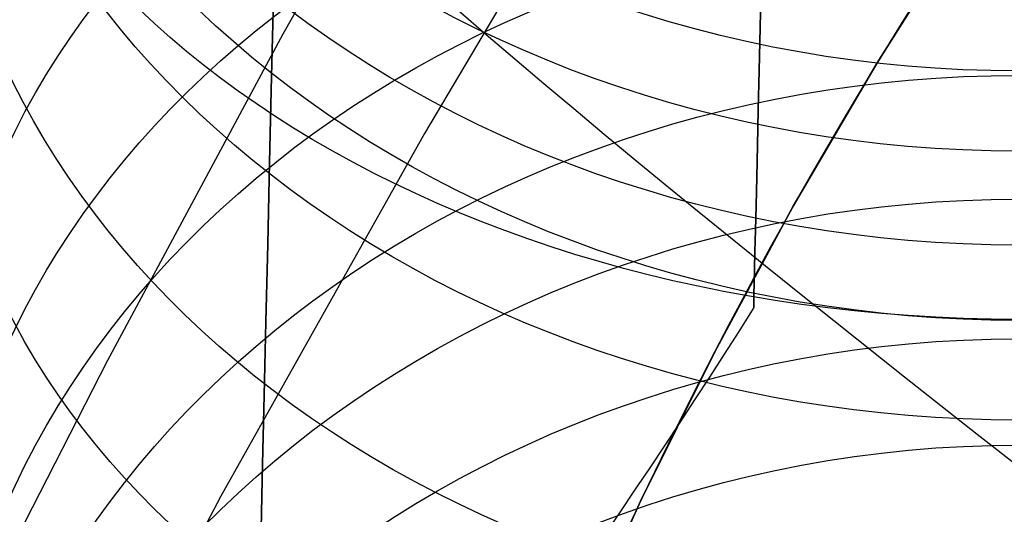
# Model space of a CAD drawing. Extents: x 35624 to 36541, y 4015 to 4839.
# Tile 42 of 150: x 35794.55 to 35807.33, y 4594.57 to 4600.98. Entities that reach past the tile are written whole.
import ezdxf

# ---------------------------------------------------------------- set-up
doc = ezdxf.new("R2010")
doc.units = 0
for name, color, linetype in [('FUSTO_INTERNO', 200, 'CONTINUOUS'), ('GAMBE', 96, 'CONTINUOUS'), ('IGES_LEVEL_1', 4, 'CONTINUOUS'), ('IGES_LEVEL_3', 87, 'CONTINUOUS')]:
    doc.layers.add(name, color=color, linetype=linetype)

msp = doc.modelspace()

# ---------------------------------------------------------------- linework, layer by layer
at = {"layer": 'FUSTO_INTERNO'}
for p, q in [((35805.67475672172, 4600.423111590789, -193.153372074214), (35806.82544110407, 4602.244538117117, -193.153372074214)), ((35805.67475672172, 4600.423111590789, -168.153372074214), (35806.82544110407, 4602.244538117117, -168.153372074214)), ((35806.82544110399, 4602.244538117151, -180.653372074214), (35805.67475672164, 4600.423111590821, -180.653372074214)), ((35804.58692868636, 4598.563461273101, -193.153372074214), (35805.67475672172, 4600.423111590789, -193.153372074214)), ((35804.58692868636, 4598.563461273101, -168.153372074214), (35805.67475672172, 4600.423111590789, -168.153372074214)), ((35805.67475672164, 4600.423111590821, -180.653372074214), (35804.58692868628, 4598.563461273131, -180.653372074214)), ((35803.56322535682, 4596.667755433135, -193.153372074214), (35804.58692868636, 4598.563461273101, -193.153372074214)), ((35803.56322535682, 4596.667755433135, -168.153372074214), (35804.58692868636, 4598.563461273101, -168.153372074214)), ((35804.58692868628, 4598.563461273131, -180.653372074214), (35803.56322535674, 4596.667755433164, -180.653372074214)), ((35802.60484032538, 4594.738204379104, -193.153372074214), (35803.56322535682, 4596.667755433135, -193.153372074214)), ((35802.60484032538, 4594.738204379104, -168.153372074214), (35803.56322535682, 4596.667755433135, -168.153372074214)), ((35803.56322535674, 4596.667755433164, -180.653372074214), (35802.60484032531, 4594.73820437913, -180.653372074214)), ((35801.71289102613, 4592.777057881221, -193.153372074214), (35802.60484032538, 4594.738204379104, -193.153372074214)), ((35801.71289102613, 4592.777057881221, -168.153372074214), (35802.60484032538, 4594.738204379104, -168.153372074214)), ((35802.60484032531, 4594.73820437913, -180.653372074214), (35801.71289102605, 4592.777057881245, -180.653372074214))]:
    msp.add_line(p, q, dxfattribs=at)
msp.add_arc((35859.58449814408, 4567.639871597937, -193.153372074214), 63.09517449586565, 134.999999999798, 180, dxfattribs=at)
at = {"layer": 'GAMBE'}
for p, q in [((35802.55439523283, 4604.144566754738, -380.0065313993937), (35799.80046892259, 4599.506025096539, -380.0065313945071)), ((35799.80046892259, 4599.506025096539, -380.0065313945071), (35797.15878350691, 4594.804930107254, -380.0065313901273)), ((35797.15878350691, 4594.804930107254, -380.0065313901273), (35794.63154902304, 4590.043428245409, -380.0065313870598))]:
    msp.add_line(p, q, dxfattribs=at)
at = {"layer": 'GAMBE', "extrusion": (-3.704175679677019e-14, -0.5188060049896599, 0.8548919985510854)}
msp.add_circle((35807.51576285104, 3938.953484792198, -2399.812906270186), 14.15140408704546, dxfattribs=at)
at = {"layer": 'GAMBE', "extrusion": (-1.399154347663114e-14, -0.5332663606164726, 0.8459473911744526)}
msp.add_circle((35807.51575951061, 3897.600115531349, -2464.18192310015), 14.12728101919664, dxfattribs=at)
at = {"layer": 'GAMBE', "extrusion": (7.86772785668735e-14, -0.5491975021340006, 0.8356925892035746)}
msp.add_circle((35807.51575856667, 3850.239748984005, -2535.022179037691), 14.10194866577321, dxfattribs=at)
at = {"layer": 'GAMBE', "extrusion": (-1.647786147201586e-15, -0.5609215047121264, 0.8278689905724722)}
msp.add_circle((35807.51575953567, 3814.141651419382, -2587.053819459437), 14.08392209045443, dxfattribs=at)
at = {"layer": 'GAMBE', "extrusion": (-4.994061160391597e-14, -0.5753911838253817, 0.8178783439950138)}
msp.add_circle((35807.51576232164, 3768.086232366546, -2651.162263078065), 14.06292143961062, dxfattribs=at)
at = {"layer": 'GAMBE', "extrusion": (1.247026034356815e-14, 0.7307465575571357, 0.682648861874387)}
msp.add_circle((-35807.51578038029, -3032.068194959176, 3471.538330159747), 14.00026511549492, dxfattribs=at)
at = {"layer": 'GAMBE', "extrusion": (-6.28165085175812e-14, -0.6021473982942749, 0.7983849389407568)}
msp.add_circle((35807.51576454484, 3678.352400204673, -2769.321411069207), 14.02919564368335, dxfattribs=at)
at = {"layer": 'GAMBE', "extrusion": (1.417040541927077e-13, 0.673816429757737, 0.7388987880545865)}
msp.add_circle((-35807.51577904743, -3299.61127890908, 3209.697253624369), 14.00027339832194, dxfattribs=at)
at = {"layer": 'GAMBE', "extrusion": (0.5394512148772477, 0.8420168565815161, -2.100342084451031e-07)}
msp.add_circle((-27677.58942307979, -380.0060967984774, 23195.89509650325), 15.00235862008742, dxfattribs=at)
at = {"layer": 'GAMBE', "extrusion": (1.682014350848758e-13, -0.6470589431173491, 0.762439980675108)}
msp.add_circle((35807.51576083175, 3513.311896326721, -2966.038596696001), 14.00036131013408, dxfattribs=at)
at = {"layer": 'GAMBE', "extrusion": (-2.892126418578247e-10, -0.6439412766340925, 0.7650749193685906)}
msp.add_circle((35807.51700078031, 3525.185529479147, -2951.406579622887), 14.00220159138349, dxfattribs=at)
at = {"layer": 'GAMBE', "extrusion": (5.905235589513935e-14, 0.6124691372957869, 0.7904945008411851)}
msp.add_circle((-35807.51577764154, -3545.733280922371, 2926.834673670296), 14.00028153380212, dxfattribs=at)
at = {"layer": 'GAMBE', "extrusion": (1.086059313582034e-13, -0.5837813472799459, 0.811910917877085)}
msp.add_circle((35807.5157609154, 3739.721807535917, -2666.211660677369), 14.0003609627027, dxfattribs=at)
at = {"layer": 'GAMBE', "extrusion": (1.482651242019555e-13, 0.5469826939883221, 0.8371439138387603)}
msp.add_circle((-35807.51577624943, -3769.046428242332, 2624.225041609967), 14.00028942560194, dxfattribs=at)
at = {"layer": 'GAMBE', "extrusion": (-1.502938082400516e-13, -0.5169262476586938, 0.856029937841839)}
msp.add_circle((35807.5157611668, 3940.82049983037, -2350.075377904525), 14.00035993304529, dxfattribs=at)
at = {"layer": 'GAMBE', "extrusion": (1.98653319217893e-14, 0.4779936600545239, 0.8783632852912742)}
msp.add_circle((-35807.51577484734, -3967.2381277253, 2304.804815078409), 14.0002970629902, dxfattribs=at)
at = {"layer": 'GAMBE', "extrusion": (-3.30965450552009e-14, -0.446847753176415, 0.894610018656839)}
msp.add_circle((35807.51576157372, 4115.761112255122, -2019.297962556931), 14.00035825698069, dxfattribs=at)
at = {"layer": 'GAMBE', "extrusion": (7.097861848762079e-14, 0.4061088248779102, 0.913824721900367)}
msp.add_circle((-35807.51577340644, -4138.727415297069, 1971.393197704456), 14.00030443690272, dxfattribs=at)
at = {"layer": 'IGES_LEVEL_1'}
for p, q in [((35797.96685878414, 4600.801009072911, -297.2015953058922), (35800.32825376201, 4604.98350216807, -297.201595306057)), ((35800.24194410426, 4601.102122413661, -125.0037007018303), (35800.60328584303, 4600.790628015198, -124.3251010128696)), ((35795.68966382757, 4596.566789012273, -297.201595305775), (35797.96685878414, 4600.801009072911, -297.2015953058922)), ((35800.60328584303, 4600.790628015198, -124.3251010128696), (35800.97325669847, 4600.474709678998, -123.6656340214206)), ((35800.97325669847, 4600.474709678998, -123.6656340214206), (35801.35170820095, 4600.154398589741, -123.0245051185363)), ((35801.35170820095, 4600.154398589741, -123.0245051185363), (35801.73849107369, 4599.829728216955, -122.400937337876)), ((35801.73849107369, 4599.829728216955, -122.400937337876), (35802.13345523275, 4599.500734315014, -121.7941713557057)), ((35802.13345523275, 4599.500734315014, -121.7941713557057), (35802.53644978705, 4599.167454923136, -121.2034654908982)), ((35802.53644978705, 4599.167454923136, -121.2034654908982), (35802.94732303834, 4598.829930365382, -120.6280957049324)), ((35802.94732303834, 4598.829930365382, -120.6280957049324), (35803.36592248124, 4598.488203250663, -120.0673556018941)), ((35803.36592248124, 4598.488203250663, -120.0673556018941), (35803.79209480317, 4598.14231847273, -119.5205564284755)), ((35803.79209480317, 4598.14231847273, -119.5205564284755), (35804.22568588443, 4597.792323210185, -118.9870270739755)), ((35804.22568588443, 4597.792323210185, -118.9870270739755), (35804.66654079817, 4597.438266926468, -118.4661140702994)), ((35804.66654079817, 4597.438266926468, -118.4661140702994), (35805.11450381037, 4597.080201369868, -117.9571815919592)), ((35805.11450381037, 4597.080201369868, -117.9571815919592), (35806.0311271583, 4596.352260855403, -116.9728031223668)), ((35793.49680220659, 4592.283343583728, -297.2015953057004), (35795.68966382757, 4596.566789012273, -297.201595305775)), ((35806.0311271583, 4596.352260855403, -116.9728031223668), (35806.97429391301, 4595.608961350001, -116.0291579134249)), ((35806.97429391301, 4595.608961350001, -116.0291579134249), (35807.9427291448, 4594.850799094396, -115.1217944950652))]:
    msp.add_line(p, q, dxfattribs=at)
at = {"layer": 'IGES_LEVEL_3'}
for p, q in [((35804.30489552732, 4607.329837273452, 77.97675634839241), (35804.07293706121, 4597.23642225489, 77.97675634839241)), ((35797.84256977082, 4601.413282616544, 31.6379347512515), (35797.81572672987, 4600.245237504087, 33.56544510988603)), ((35797.81572672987, 4600.245237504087, 122.3880675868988), (35797.84256977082, 4601.413282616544, 124.3155779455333)), ((35804.17071730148, 4601.491220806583, 103.4832637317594), (35804.15675471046, 4600.883654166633, 101.6380490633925)), ((35804.15675471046, 4600.883654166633, 54.31546363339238), (35804.17071730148, 4601.491220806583, 52.4702489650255)), ((35804.15675471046, 4600.883654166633, 101.6380490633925), (35804.14391827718, 4600.325091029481, 99.78981985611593)), ((35804.14391827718, 4600.325091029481, 56.16369284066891), (35804.15675471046, 4600.883654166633, 54.31546363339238)), ((35797.81572672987, 4600.245237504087, 33.56544510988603), (35797.79011514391, 4599.130777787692, 35.51535517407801)), ((35797.79011514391, 4599.130777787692, 120.4381575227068), (35797.81572672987, 4600.245237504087, 122.3880675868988)), ((35804.14391827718, 4600.325091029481, 99.78981985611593), (35804.13219946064, 4599.815159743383, 97.94036133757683)), ((35804.13219946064, 4599.815159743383, 58.01315135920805), (35804.14391827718, 4600.325091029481, 56.16369284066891)), ((35804.13219946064, 4599.815159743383, 97.94036133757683), (35804.12158785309, 4599.353407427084, 96.09141675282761)), ((35804.12158785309, 4599.353407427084, 59.86209594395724), (35804.13219946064, 4599.815159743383, 58.01315135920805)), ((35804.12158785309, 4599.353407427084, 96.09141675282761), (35804.11207127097, 4598.939303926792, 94.24468332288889)), ((35804.11207127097, 4598.939303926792, 61.70882937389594), (35804.12158785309, 4599.353407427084, 59.86209594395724)), ((35797.79011514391, 4599.130777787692, 35.51535517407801), (35797.76574746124, 4598.07044514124, 37.48551998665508)), ((35797.76574746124, 4598.07044514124, 118.4679927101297), (35797.79011514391, 4599.130777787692, 120.4381575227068)), ((35804.11207127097, 4598.939303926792, 94.24468332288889), (35804.10363585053, 4598.572245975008, 92.40180856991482)), ((35804.10363585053, 4598.572245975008, 63.55170412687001), (35804.11207127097, 4598.939303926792, 61.70882937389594)), ((35804.10363585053, 4598.572245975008, 92.40180856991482), (35804.09626614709, 4598.251561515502, 90.56438701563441)), ((35804.09626614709, 4598.251561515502, 65.38912568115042), (35804.10363585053, 4598.572245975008, 63.55170412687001)), ((35804.09626614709, 4598.251561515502, 90.56438701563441), (35804.0899452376, 4597.976514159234, 88.73395725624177)), ((35804.0899452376, 4597.976514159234, 67.21955544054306), (35804.09626614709, 4598.251561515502, 65.38912568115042)), ((35797.76574746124, 4598.07044514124, 37.48551998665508), (35797.74263351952, 4597.064667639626, 39.47378574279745)), ((35797.74263351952, 4597.064667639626, 116.4797269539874), (35797.76574746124, 4598.07044514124, 118.4679927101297)), ((35804.0899452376, 4597.976514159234, 88.73395725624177), (35804.08465482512, 4597.746307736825, 86.91199941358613)), ((35804.08465482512, 4597.746307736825, 69.04151328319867), (35804.0899452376, 4597.976514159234, 67.21955544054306)), ((35804.08465482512, 4597.746307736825, 86.91199941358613), (35804.08037534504, 4597.56009091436, 85.09993295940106)), ((35804.08037534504, 4597.56009091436, 70.85357973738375), (35804.08465482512, 4597.746307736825, 69.04151328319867)), ((35804.08037534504, 4597.56009091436, 85.09993295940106), (35804.07708607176, 4597.416961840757, 83.29911490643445)), ((35804.07708607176, 4597.416961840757, 72.65439779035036), (35804.08037534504, 4597.56009091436, 70.85357973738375)), ((35804.07708607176, 4597.416961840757, 83.29911490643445), (35804.07476522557, 4597.31597279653, 81.51083835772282)), ((35804.07476522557, 4597.31597279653, 74.44267433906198), (35804.07708607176, 4597.416961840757, 72.65439779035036)), ((35804.07476522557, 4597.31597279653, 81.51083835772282), (35804.07339007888, 4597.256134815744, 79.73633140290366)), ((35804.07339007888, 4597.256134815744, 76.21718129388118), (35804.07476522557, 4597.31597279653, 74.44267433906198)), ((35804.07339007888, 4597.256134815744, 79.73633140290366), (35804.07293706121, 4597.23642225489, 77.97675634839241)), ((35804.07293706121, 4597.23642225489, 77.97675634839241), (35804.07339007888, 4597.256134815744, 76.21718129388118)), ((35797.74263351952, 4597.064667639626, 39.47378574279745), (35797.72078056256, 4596.113760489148, 41.47799694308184)), ((35797.72078056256, 4596.113760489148, 114.475515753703), (35797.74263351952, 4597.064667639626, 116.4797269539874)), ((35797.72078056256, 4596.113760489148, 41.47799694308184), (35797.70019326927, 4595.217927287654, 43.49600338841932)), ((35797.70019326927, 4595.217927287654, 112.4575093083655), (35797.72078056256, 4596.113760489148, 114.475515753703)), ((35797.70019326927, 4595.217927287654, 43.49600338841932), (35797.68087379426, 4594.37726179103, 45.52566697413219)), ((35797.68087379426, 4594.37726179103, 110.4278457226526), (35797.70019326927, 4595.217927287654, 112.4575093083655))]:
    msp.add_line(p, q, dxfattribs=at)
msp.add_arc((35722.4562477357, 4648.911220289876, 77.97675634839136), 96.60004517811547, 314.3117947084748, 327.6604595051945, dxfattribs=at)

doc.saveas('drawing.dxf')
